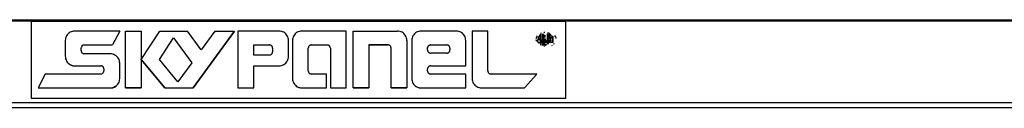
# Model space of a CAD drawing. Header units: millimetres. Extents: x -717 to 723, y -293 to 322.
# Tile 4 of 15: x -586 to -394, y -286 to -269. Entities that reach past the tile are written whole.
import ezdxf

# ---------------------------------------------------------------- set-up
doc = ezdxf.new("R2010")
doc.units = ezdxf.units.MM

# ---------------------------------------------------------------- blocks, each defined once
blk = doc.blocks.new('Skypanel-Logo-klein__2', base_point=(-583.64, -283.79))
at = {"color": 7, "linetype": 'Continuous'}
for p, q in [((-583.64, -268.79), (-479.68, -268.79)), ((-583.64, -268.79), (-583.64, -283.79)), ((-479.68, -283.79), (-479.68, -268.79)), ((-566.44, -270.72), (-575.17, -270.72)), ((-566.44, -270.72), (-567.82, -273.43)), ((-565.33, -270.72), (-562.25, -270.72)), ((-565.33, -281.79), (-565.33, -270.72)), ((-562.25, -276.26), (-558.66, -270.72)), ((-562.25, -270.72), (-562.25, -276.26)), ((-558.66, -270.72), (-553.24, -270.72)), ((-550.58, -274.38), (-553.24, -270.72)), ((-552.15, -281.79), (-544.1, -270.72)), ((-544.1, -270.72), (-552.15, -281.79)), ((-547.92, -270.72), (-550.58, -274.38)), ((-547.92, -270.72), (-544.1, -270.72)), ((-543.43, -270.72), (-543.43, -281.79)), ((-535.45, -270.72), (-543.43, -270.72)), ((-522.39, -270.72), (-531, -270.72)), ((-522.39, -281.79), (-522.39, -270.72)), ((-521.03, -270.72), (-512.42, -270.72)), ((-521.03, -281.79), (-521.03, -270.72)), ((-500.98, -270.72), (-507.79, -270.72)), ((-494.83, -270.72), (-497.9, -270.72)), ((-497.9, -270.72), (-497.9, -279.95)), ((-494.83, -278.47), (-494.83, -270.72)), ((-485.39, -272.04), (-485.31, -271.84)), ((-485.39, -272.04), (-485.31, -271.84)), ((-485.31, -271.84), (-485.2, -271.65)), ((-485.31, -271.84), (-485.2, -271.65)), ((-484.65, -271.65), (-484.65, -272.23)), ((-484.52, -271.13), (-484.36, -271.06)), ((-484.52, -271.13), (-484.36, -271.06)), ((-484.43, -273.16), (-484.43, -271.33)), ((-484.22, -271.25), (-484.24, -273.41)), ((-483.97, -272.27), (-483.97, -271.26)), ((-483.92, -270.96), (-483.73, -270.93)), ((-483.92, -270.96), (-483.73, -270.93)), ((-483.69, -271.96), (-483.67, -271.74)), ((-483.67, -271.74), (-483.67, -271.52)), ((-483.29, -271.25), (-483.29, -273.31)), ((-483.05, -272.26), (-483.05, -271.34)), ((-482.33, -271.68), (-482.33, -272.99)), ((-482.12, -272.96), (-482.12, -271.74)), ((-481.65, -271.81), (-481.77, -271.61)), ((-481.57, -272.02), (-481.65, -271.81)), ((-577.02, -272.56), (-577.02, -275.64)), ((-573.33, -273.43), (-567.82, -273.43)), ((-573.33, -273.43), (-567.82, -273.43)), ((-558.73, -276.26), (-556, -272.04)), ((-558.73, -276.26), (-556, -272.04)), ((-556, -272.04), (-552.44, -276.94)), ((-556, -272.04), (-552.44, -276.94)), ((-540.35, -273.43), (-537.31, -273.43)), ((-540.35, -275.39), (-540.35, -273.43)), ((-540.35, -273.43), (-537.31, -273.43)), ((-533.6, -275.64), (-533.6, -272.56)), ((-532.84, -272.56), (-532.84, -279.95)), ((-529.15, -273.43), (-525.96, -273.43)), ((-529.15, -273.43), (-525.96, -273.43)), ((-517.96, -273.43), (-517.96, -281.79)), ((-517.96, -273.43), (-514.27, -273.43)), ((-514.27, -273.43), (-517.96, -273.43)), ((-510.58, -272.56), (-510.58, -281.79)), ((-509.64, -272.56), (-509.64, -279.95)), ((-505.95, -273.43), (-502.82, -273.43)), ((-505.95, -273.43), (-502.82, -273.43)), ((-499.13, -277.49), (-499.13, -272.56)), ((-485.41, -272.17), (-485.39, -272.04)), ((-485.39, -272.04), (-485.41, -272.17)), ((-485.41, -272.17), (-485.39, -272.04)), ((-485.36, -272.66), (-485.41, -272.46)), ((-485.31, -272.79), (-485.36, -272.66)), ((-485.07, -272.92), (-485.15, -272.77)), ((-484.95, -272.35), (-484.65, -272.23)), ((-484.65, -272.23), (-484.95, -272.35)), ((-484.95, -272.35), (-484.66, -272.41)), ((-484.66, -272.41), (-484.66, -272.96)), ((-484.36, -273.57), (-484.52, -273.5)), ((-483.97, -273.4), (-483.97, -272.4)), ((-483.73, -273.7), (-483.92, -273.68)), ((-483.49, -273.05), (-483.49, -272.57)), ((-482.77, -272.32), (-483.05, -272.39)), ((-482.77, -272.32), (-483.05, -272.39)), ((-483.05, -273.25), (-483.05, -272.39)), ((-483.05, -273.25), (-483.05, -272.39)), ((-482.8, -273.01), (-482.8, -272.52)), ((-482.55, -272.91), (-482.57, -272.55)), ((-482.55, -272.91), (-482.48, -273.05)), ((-482.41, -273.54), (-482.25, -273.46)), ((-482.41, -273.54), (-482.25, -273.46)), ((-482.08, -273.2), (-481.87, -273.14)), ((-482.08, -273.2), (-481.87, -273.14)), ((-481.54, -272.16), (-481.57, -272.02)), ((-573.94, -274.53), (-573.94, -274.04)), ((-568.28, -275.15), (-573.33, -275.15)), ((-537.31, -275.39), (-540.35, -275.39)), ((-536.69, -274.04), (-536.69, -274.78)), ((-529.77, -278.47), (-529.77, -274.04)), ((-525.46, -274.04), (-525.46, -281.79)), ((-513.65, -281.79), (-513.65, -274.04)), ((-506.56, -274.41), (-506.56, -273.93)), ((-502.82, -275.03), (-505.95, -275.03)), ((-502.21, -274.04), (-502.21, -274.41)), ((-575.17, -277.49), (-570.13, -277.49)), ((-575.17, -277.49), (-570.13, -277.49)), ((-566.44, -279.95), (-566.44, -276.99)), ((-562.25, -276.26), (-562.25, -281.79)), ((-557.65, -281.79), (-562.25, -276.26)), ((-562.25, -276.26), (-557.65, -281.79)), ((-555.11, -280.61), (-558.73, -276.26)), ((-552.44, -276.94), (-555.11, -280.61)), ((-540.35, -277.49), (-535.45, -277.49)), ((-540.35, -281.79), (-540.35, -277.49)), ((-540.35, -277.49), (-535.45, -277.49)), ((-505.95, -277.49), (-499.13, -277.49)), ((-505.95, -277.49), (-499.13, -277.49)), ((-580.92, -279.09), (-582.3, -281.79)), ((-570.13, -279.09), (-580.92, -279.09)), ((-569.51, -278.1), (-569.51, -278.47)), ((-526.2, -279.09), (-529.15, -279.09)), ((-526.2, -281.79), (-526.2, -279.09)), ((-506.56, -278.47), (-506.56, -278.1)), ((-499.13, -279.09), (-505.95, -279.09)), ((-499.13, -281.79), (-499.13, -279.09)), ((-485.31, -279.09), (-494.21, -279.09)), ((-487.71, -281.79), (-485.31, -279.09)), ((-582.3, -281.79), (-568.28, -281.79)), ((-582.3, -281.79), (-568.28, -281.79)), ((-562.25, -281.79), (-565.33, -281.79)), ((-565.33, -281.79), (-562.25, -281.79)), ((-557.65, -281.79), (-552.15, -281.79)), ((-557.65, -281.79), (-552.15, -281.79)), ((-543.43, -281.79), (-540.35, -281.79)), ((-543.43, -281.79), (-540.35, -281.79)), ((-531, -281.79), (-526.2, -281.79)), ((-531, -281.79), (-526.2, -281.79)), ((-525.46, -281.79), (-522.39, -281.79)), ((-525.46, -281.79), (-522.39, -281.79)), ((-517.96, -281.79), (-521.03, -281.79)), ((-521.03, -281.79), (-517.96, -281.79)), ((-510.58, -281.79), (-513.65, -281.79)), ((-513.65, -281.79), (-510.58, -281.79)), ((-507.79, -281.79), (-499.13, -281.79)), ((-507.79, -281.79), (-499.13, -281.79)), ((-496.06, -281.79), (-487.71, -281.79)), ((-496.06, -281.79), (-487.71, -281.79)), ((-583.64, -283.79), (-479.68, -283.79))]:
    blk.add_line(p, q, dxfattribs=at)
for points, knots in [([(-575.17, -270.72), (-575.33, -270.73), (-575.66, -270.76), (-576.11, -270.95), (-576.49, -271.24), (-576.79, -271.63), (-576.98, -272.08), (-577.01, -272.4), (-577.02, -272.56)], [0, 0, 0, 0, 0.481815, 0.963631, 1.445446, 1.927261, 2.409076, 2.890892, 2.890892, 2.890892, 2.890892]), ([(-533.6, -272.56), (-533.62, -272.4), (-533.64, -272.08), (-533.84, -271.63), (-534.13, -271.24), (-534.52, -270.95), (-534.97, -270.76), (-535.29, -270.73), (-535.45, -270.72)], [0, 0, 0, 0, 0.481815, 0.96363, 1.445445, 1.927261, 2.409076, 2.890892, 2.890892, 2.890892, 2.890892]), ([(-531, -270.72), (-531.16, -270.73), (-531.48, -270.76), (-531.93, -270.95), (-532.32, -271.24), (-532.61, -271.63), (-532.81, -272.08), (-532.83, -272.4), (-532.84, -272.56)], [0, 0, 0, 0, 0.481815, 0.963631, 1.445446, 1.927261, 2.409076, 2.890892, 2.890892, 2.890892, 2.890892]), ([(-510.58, -272.56), (-510.59, -272.4), (-510.61, -272.08), (-510.81, -271.63), (-511.1, -271.24), (-511.49, -270.95), (-511.94, -270.76), (-512.26, -270.73), (-512.42, -270.72)], [0, 0, 0, 0, 0.481815, 0.96363, 1.445445, 1.927261, 2.409076, 2.890892, 2.890892, 2.890892, 2.890892]), ([(-507.79, -270.72), (-507.95, -270.73), (-508.27, -270.76), (-508.72, -270.95), (-509.11, -271.24), (-509.41, -271.63), (-509.6, -272.08), (-509.63, -272.4), (-509.64, -272.56)], [0, 0, 0, 0, 0.481815, 0.963631, 1.445446, 1.927261, 2.409076, 2.890892, 2.890892, 2.890892, 2.890892]), ([(-499.13, -272.56), (-499.14, -272.4), (-499.17, -272.08), (-499.36, -271.63), (-499.66, -271.24), (-500.04, -270.95), (-500.49, -270.76), (-500.82, -270.73), (-500.98, -270.72)], [0, 0, 0, 0, 0.481815, 0.96363, 1.445445, 1.927261, 2.409076, 2.890892, 2.890892, 2.890892, 2.890892]), ([(-484.7, -271.52), (-484.79, -271.65), (-484.97, -271.91), (-485.07, -272.22), (-485.12, -272.37)], [0, 0, 0, 0, 0.4791391, 0.9582781, 0.9582781, 0.9582781, 0.9582781]), ([(-484.88, -271.92), (-484.94, -271.96), (-485.04, -272.04), (-485, -272.15), (-484.98, -272.2)], [0, 0, 0, 0, 0.1910577, 0.3321407, 0.3321407, 0.3321407, 0.3321407]), ([(-484.88, -271.92), (-484.93, -271.98), (-485, -272.07), (-484.98, -272.17), (-484.98, -272.2)], [0, 0, 0, 0, 0.2208292, 0.3076846, 0.3076846, 0.3076846, 0.3076846]), ([(-484.43, -271.33), (-484.44, -271.33), (-484.48, -271.34), (-484.56, -271.33), (-484.66, -271.41), (-484.69, -271.49), (-484.7, -271.52)], [0, 0, 0, 0, 0.0141745, 0.1133961, 0.2613358, 0.349715, 0.349715, 0.349715, 0.349715]), ([(-482.5, -271.65), (-482.51, -271.6), (-482.53, -271.5), (-482.65, -271.42), (-482.78, -271.35), (-482.8, -271.25), (-482.81, -271.21)], [0, 0, 0, 0, 0.1463887, 0.2877233, 0.4280189, 0.5635948, 0.5635948, 0.5635948, 0.5635948]), ([(-482.81, -272.16), (-482.79, -272.08), (-482.74, -271.93), (-482.74, -271.76), (-482.74, -271.67)], [0, 0, 0, 0, 0.2237423, 0.4934285, 0.4934285, 0.4934285, 0.4934285]), ([(-573.33, -273.43), (-573.36, -273.43), (-573.46, -273.45), (-573.59, -273.48), (-573.71, -273.54), (-573.81, -273.66), (-573.88, -273.84), (-573.92, -273.98), (-573.94, -274.04)], [0, 0, 0, 0, 0.112563, 0.298278, 0.3982637, 0.4982436, 0.7610263, 0.9524365, 0.9524365, 0.9524365, 0.9524365]), ([(-573.33, -273.43), (-573.36, -273.43), (-573.46, -273.45), (-573.6, -273.48), (-573.74, -273.57), (-573.8, -273.65), (-573.84, -273.7)], [0, 0, 0, 0, 0.112563, 0.298278, 0.4102813, 0.5983348, 0.5983348, 0.5983348, 0.5983348]), ([(-536.77, -273.73), (-536.8, -273.7), (-536.87, -273.62), (-536.99, -273.49), (-537.16, -273.45), (-537.27, -273.43), (-537.31, -273.43)], [0, 0, 0, 0, 0.1205701, 0.3191956, 0.5178211, 0.6383912, 0.6383912, 0.6383912, 0.6383912]), ([(-536.69, -274.04), (-536.71, -273.99), (-536.74, -273.89), (-536.75, -273.74), (-536.87, -273.62), (-536.99, -273.49), (-537.16, -273.45), (-537.27, -273.43), (-537.31, -273.43)], [0, 0, 0, 0, 0.1591975, 0.318395, 0.4389651, 0.6375906, 0.8362161, 0.9567862, 0.9567862, 0.9567862, 0.9567862]), ([(-529.15, -273.43), (-529.19, -273.43), (-529.3, -273.45), (-529.44, -273.49), (-529.57, -273.58), (-529.67, -273.72), (-529.74, -273.88), (-529.76, -274), (-529.77, -274.04)], [0, 0, 0, 0, 0.1205701, 0.3191955, 0.4323327, 0.5861343, 0.8285666, 0.9548221, 0.9548221, 0.9548221, 0.9548221]), ([(-529.15, -273.43), (-529.19, -273.43), (-529.3, -273.45), (-529.43, -273.49), (-529.52, -273.54), (-529.55, -273.56), (-529.55, -273.56)], [0, 0, 0, 0, 0.1205701, 0.3191955, 0.4136895, 0.4271887, 0.4271887, 0.4271887, 0.4271887]), ([(-525.46, -274.04), (-525.48, -273.99), (-525.52, -273.87), (-525.54, -273.7), (-525.69, -273.59), (-525.8, -273.5), (-525.91, -273.45), (-525.95, -273.43), (-525.96, -273.43)], [0, 0, 0, 0, 0.1798391, 0.3596783, 0.4823033, 0.7023349, 0.8188588, 0.835505, 0.835505, 0.835505, 0.835505]), ([(-525.57, -273.7), (-525.57, -273.69), (-525.62, -273.64), (-525.67, -273.59), (-525.72, -273.54)], [0, 0, 0, 0, 0.0267088, 0.2136702, 0.2136702, 0.2136702, 0.2136702]), ([(-513.65, -274.04), (-513.66, -274), (-513.67, -273.9), (-513.71, -273.76), (-513.8, -273.62), (-513.92, -273.55), (-514.07, -273.44), (-514.2, -273.43), (-514.27, -273.43)], [0, 0, 0, 0, 0.12057, 0.3191953, 0.4323325, 0.5861342, 0.7520098, 0.9591176, 0.9591176, 0.9591176, 0.9591176]), ([(-513.79, -273.64), (-513.79, -273.64), (-513.84, -273.61), (-513.93, -273.54), (-514.07, -273.44), (-514.2, -273.43), (-514.27, -273.43)], [0, 0, 0, 0, 0.0202082, 0.1616657, 0.3275413, 0.5346491, 0.5346491, 0.5346491, 0.5346491]), ([(-505.95, -273.43), (-505.99, -273.43), (-506.1, -273.45), (-506.25, -273.5), (-506.37, -273.58), (-506.45, -273.7), (-506.51, -273.81), (-506.55, -273.9), (-506.56, -273.93)], [0, 0, 0, 0, 0.1285774, 0.3400526, 0.4542487, 0.5684339, 0.7546955, 0.8553854, 0.8553854, 0.8553854, 0.8553854]), ([(-505.95, -273.43), (-505.99, -273.43), (-506.1, -273.45), (-506.25, -273.5), (-506.4, -273.61), (-506.46, -273.71), (-506.5, -273.77)], [0, 0, 0, 0, 0.1285774, 0.3400526, 0.4678059, 0.6827836, 0.6827836, 0.6827836, 0.6827836]), ([(-502.27, -273.77), (-502.3, -273.74), (-502.36, -273.65), (-502.49, -273.5), (-502.67, -273.45), (-502.78, -273.43), (-502.82, -273.43)], [0, 0, 0, 0, 0.128577, 0.3400515, 0.5515261, 0.6801032, 0.6801032, 0.6801032, 0.6801032]), ([(-502.21, -274.04), (-502.22, -273.99), (-502.25, -273.87), (-502.31, -273.71), (-502.4, -273.58), (-502.52, -273.5), (-502.67, -273.45), (-502.78, -273.43), (-502.82, -273.43)], [0, 0, 0, 0, 0.1518887, 0.3871723, 0.5013572, 0.6155531, 0.8270276, 0.9556047, 0.9556047, 0.9556047, 0.9556047]), ([(-485.12, -272.37), (-485.13, -272.41), (-485.15, -272.48), (-485.18, -272.59), (-485.15, -272.71), (-485.13, -272.83), (-485.05, -272.95), (-484.98, -273.01), (-484.93, -273.04)], [0, 0, 0, 0, 0.1138122, 0.2276243, 0.3265539, 0.4897469, 0.5881814, 0.7534734, 0.7534734, 0.7534734, 0.7534734]), ([(-485.17, -272.59), (-485.17, -272.63), (-485.15, -272.71), (-485.12, -272.83), (-485.05, -272.95), (-484.98, -273.01), (-484.93, -273.04)], [0, 0, 0, 0, 0.0989296, 0.2621226, 0.3605571, 0.5258491, 0.5258491, 0.5258491, 0.5258491]), ([(-484.93, -273.04), (-484.93, -273.04), (-484.88, -273.02), (-484.81, -273), (-484.64, -272.95), (-484.72, -272.86), (-484.76, -272.82)], [0, 0, 0, 0, 0.0179216, 0.1433725, 0.2632723, 0.4108882, 0.4108882, 0.4108882, 0.4108882]), ([(-484.93, -273.04), (-484.93, -273.04), (-484.88, -273.02), (-484.8, -273), (-484.71, -272.97), (-484.66, -272.96), (-484.66, -272.96)], [0, 0, 0, 0, 0.0179216, 0.1433725, 0.2688234, 0.286745, 0.286745, 0.286745, 0.286745]), ([(-484.64, -273.27), (-484.63, -273.27), (-484.58, -273.3), (-484.54, -273.32), (-484.5, -273.34)], [0, 0, 0, 0, 0.0192654, 0.154123, 0.154123, 0.154123, 0.154123]), ([(-484.64, -273.27), (-484.63, -273.27), (-484.58, -273.3), (-484.54, -273.32), (-484.5, -273.34)], [0, 0, 0, 0, 0.0192654, 0.154123, 0.154123, 0.154123, 0.154123]), ([(-483.97, -272.27), (-483.98, -272.32), (-483.99, -272.41), (-483.89, -272.33), (-483.85, -272.3), (-483.82, -272.28), (-483.82, -272.27)], [0, 0, 0, 0, 0.1090228, 0.1842079, 0.2691983, 0.2813398, 0.2813398, 0.2813398, 0.2813398]), ([(-483.82, -272.27), (-483.77, -272.27), (-483.71, -272.26), (-483.65, -272.26), (-483.64, -272.26)], [0, 0, 0, 0, 0.1564024, 0.1787456, 0.1787456, 0.1787456, 0.1787456]), ([(-483.74, -272.87), (-483.74, -272.8), (-483.75, -272.66), (-483.76, -272.52), (-483.77, -272.44)], [0, 0, 0, 0, 0.2147758, 0.4295515, 0.4295515, 0.4295515, 0.4295515]), ([(-483.74, -272.87), (-483.74, -272.8), (-483.75, -272.66), (-483.76, -272.52), (-483.77, -272.44)], [0, 0, 0, 0, 0.2147758, 0.4295515, 0.4295515, 0.4295515, 0.4295515]), ([(-483.72, -273.36), (-483.72, -273.28), (-483.73, -273.12), (-483.74, -272.96), (-483.74, -272.87)], [0, 0, 0, 0, 0.2350744, 0.4904315, 0.4904315, 0.4904315, 0.4904315]), ([(-483.72, -273.36), (-483.71, -273.37), (-483.69, -273.42), (-483.66, -273.46), (-483.64, -273.5)], [0, 0, 0, 0, 0.0202709, 0.1621675, 0.1621675, 0.1621675, 0.1621675]), ([(-483.56, -272.42), (-483.59, -272.42), (-483.69, -272.43), (-483.66, -272.32), (-483.64, -272.26)], [0, 0, 0, 0, 0.0911612, 0.2421903, 0.2421903, 0.2421903, 0.2421903]), ([(-483.64, -273.5), (-483.58, -273.48), (-483.48, -273.44), (-483.44, -273.32), (-483.42, -273.26)], [0, 0, 0, 0, 0.1574045, 0.3369786, 0.3369786, 0.3369786, 0.3369786]), ([(-483.64, -273.5), (-483.58, -273.48), (-483.48, -273.44), (-483.44, -273.32), (-483.42, -273.26)], [0, 0, 0, 0, 0.1574045, 0.3369786, 0.3369786, 0.3369786, 0.3369786]), ([(-483.49, -272.57), (-483.49, -272.57), (-483.51, -272.52), (-483.54, -272.47), (-483.56, -272.42)], [0, 0, 0, 0, 0.0210796, 0.1686366, 0.1686366, 0.1686366, 0.1686366]), ([(-482.77, -272.32), (-482.78, -272.32), (-482.79, -272.26), (-482.8, -272.21), (-482.81, -272.16)], [0, 0, 0, 0, 0.0213108, 0.1704863, 0.1704863, 0.1704863, 0.1704863]), ([(-482.62, -272.41), (-482.63, -272.41), (-482.68, -272.38), (-482.73, -272.35), (-482.77, -272.32)], [0, 0, 0, 0, 0.0219275, 0.1754203, 0.1754203, 0.1754203, 0.1754203]), ([(-482.62, -272.41), (-482.65, -272.37), (-482.72, -272.25), (-482.62, -272.15), (-482.55, -272.08)], [0, 0, 0, 0, 0.1384676, 0.3810729, 0.3810729, 0.3810729, 0.3810729]), ([(-482.62, -272.41), (-482.65, -272.37), (-482.72, -272.25), (-482.62, -272.15), (-482.55, -272.08)], [0, 0, 0, 0, 0.1384676, 0.3810729, 0.3810729, 0.3810729, 0.3810729]), ([(-577.02, -275.64), (-577.01, -275.8), (-576.98, -276.12), (-576.79, -276.57), (-576.49, -276.96), (-576.11, -277.26), (-575.66, -277.45), (-575.33, -277.47), (-575.17, -277.49)], [0, 0, 0, 0, 0.481815, 0.96363, 1.445445, 1.927261, 2.409079, 2.890903, 2.890903, 2.890903, 2.890903]), ([(-573.94, -274.53), (-573.94, -274.57), (-573.92, -274.68), (-573.88, -274.82), (-573.79, -274.95), (-573.67, -275.03), (-573.53, -275.13), (-573.4, -275.14), (-573.33, -275.15)], [0, 0, 0, 0, 0.12057, 0.3191953, 0.4323325, 0.5861342, 0.7520098, 0.9591176, 0.9591176, 0.9591176, 0.9591176]), ([(-566.44, -276.99), (-566.45, -276.83), (-566.47, -276.51), (-566.67, -276.06), (-566.96, -275.67), (-567.35, -275.38), (-567.8, -275.19), (-568.12, -275.16), (-568.28, -275.15)], [0, 0, 0, 0, 0.481815, 0.96363, 1.445445, 1.927261, 2.409076, 2.890892, 2.890892, 2.890892, 2.890892]), ([(-537.31, -275.39), (-537.27, -275.39), (-537.16, -275.37), (-537.02, -275.33), (-536.89, -275.25), (-536.81, -275.12), (-536.71, -274.98), (-536.7, -274.85), (-536.69, -274.78)], [0, 0, 0, 0, 0.1205701, 0.3191955, 0.4323327, 0.5861343, 0.7520099, 0.9591176, 0.9591176, 0.9591176, 0.9591176]), ([(-535.45, -277.49), (-535.29, -277.47), (-534.97, -277.45), (-534.52, -277.26), (-534.13, -276.96), (-533.84, -276.57), (-533.64, -276.12), (-533.62, -275.8), (-533.6, -275.64)], [0, 0, 0, 0, 0.481815, 0.963631, 1.445446, 1.927261, 2.409076, 2.890892, 2.890892, 2.890892, 2.890892]), ([(-506.56, -274.41), (-506.55, -274.45), (-506.54, -274.56), (-506.5, -274.7), (-506.41, -274.83), (-506.29, -274.9), (-506.14, -275.01), (-506.02, -275.02), (-505.95, -275.03)], [0, 0, 0, 0, 0.12057, 0.3191953, 0.4323325, 0.5861342, 0.7520098, 0.9591176, 0.9591176, 0.9591176, 0.9591176]), ([(-502.82, -275.03), (-502.78, -275.02), (-502.68, -275), (-502.54, -274.96), (-502.41, -274.88), (-502.33, -274.75), (-502.22, -274.61), (-502.21, -274.48), (-502.21, -274.41)], [0, 0, 0, 0, 0.1205701, 0.3191955, 0.4323327, 0.5861343, 0.7520099, 0.9591176, 0.9591176, 0.9591176, 0.9591176]), ([(-576.38, -277.08), (-576.24, -277.16), (-576.01, -277.29), (-575.7, -277.45), (-575.42, -277.49), (-575.26, -277.49), (-575.17, -277.49)], [0, 0, 0, 0, 0.465255, 0.809567, 1.041204, 1.295773, 1.295773, 1.295773, 1.295773]), ([(-569.59, -277.81), (-569.61, -277.78), (-569.68, -277.69), (-569.8, -277.56), (-569.98, -277.51), (-570.09, -277.49), (-570.13, -277.49)], [0, 0, 0, 0, 0.1245739, 0.3296325, 0.5346911, 0.6592651, 0.6592651, 0.6592651, 0.6592651]), ([(-569.51, -278.1), (-569.53, -278.05), (-569.55, -277.96), (-569.57, -277.81), (-569.68, -277.7), (-569.8, -277.56), (-569.98, -277.51), (-570.09, -277.49), (-570.13, -277.49)], [0, 0, 0, 0, 0.1488, 0.2976001, 0.422174, 0.6272326, 0.8322912, 0.9568651, 0.9568651, 0.9568651, 0.9568651]), ([(-535.45, -277.49), (-535.29, -277.48), (-534.96, -277.45), (-534.67, -277.31), (-534.53, -277.24)], [0, 0, 0, 0, 0.4818117, 0.9635843, 0.9635843, 0.9635843, 0.9635843]), ([(-505.95, -277.49), (-505.99, -277.49), (-506.09, -277.51), (-506.23, -277.55), (-506.36, -277.64), (-506.44, -277.76), (-506.55, -277.9), (-506.56, -278.03), (-506.56, -278.1)], [0, 0, 0, 0, 0.1205701, 0.3191955, 0.4323327, 0.5861343, 0.7520099, 0.9591176, 0.9591176, 0.9591176, 0.9591176]), ([(-570.13, -279.09), (-570.09, -279.08), (-569.98, -279.06), (-569.84, -279.02), (-569.71, -278.94), (-569.63, -278.81), (-569.53, -278.67), (-569.52, -278.54), (-569.51, -278.47)], [0, 0, 0, 0, 0.1205701, 0.3191955, 0.4323327, 0.5861343, 0.7520099, 0.9591176, 0.9591176, 0.9591176, 0.9591176]), ([(-529.77, -278.47), (-529.76, -278.51), (-529.74, -278.62), (-529.7, -278.76), (-529.62, -278.89), (-529.49, -278.97), (-529.35, -279.07), (-529.22, -279.08), (-529.15, -279.09)], [0, 0, 0, 0, 0.12057, 0.3191953, 0.4323325, 0.5861342, 0.7520098, 0.9591176, 0.9591176, 0.9591176, 0.9591176]), ([(-506.56, -278.47), (-506.55, -278.51), (-506.54, -278.62), (-506.5, -278.76), (-506.41, -278.89), (-506.29, -278.97), (-506.14, -279.07), (-506.02, -279.08), (-505.95, -279.09)], [0, 0, 0, 0, 0.12057, 0.3191953, 0.4323325, 0.5861342, 0.7520098, 0.9591176, 0.9591176, 0.9591176, 0.9591176]), ([(-494.83, -278.47), (-494.82, -278.51), (-494.8, -278.62), (-494.76, -278.76), (-494.68, -278.89), (-494.55, -278.97), (-494.41, -279.07), (-494.28, -279.08), (-494.21, -279.09)], [0, 0, 0, 0, 0.12057, 0.3191953, 0.4323325, 0.5861342, 0.7520098, 0.9591176, 0.9591176, 0.9591176, 0.9591176]), ([(-568.28, -281.79), (-568.12, -281.78), (-567.8, -281.76), (-567.35, -281.56), (-566.96, -281.27), (-566.67, -280.88), (-566.47, -280.43), (-566.45, -280.11), (-566.44, -279.95)], [0, 0, 0, 0, 0.481815, 0.963631, 1.445446, 1.927261, 2.409076, 2.890892, 2.890892, 2.890892, 2.890892]), ([(-568.28, -281.79), (-568.2, -281.79), (-568.04, -281.79), (-567.76, -281.75), (-567.44, -281.6), (-567.21, -281.46), (-567.08, -281.38)], [0, 0, 0, 0, 0.254567, 0.486203, 0.830512, 1.29577, 1.29577, 1.29577, 1.29577]), ([(-532.84, -279.95), (-532.83, -280.11), (-532.8, -280.43), (-532.61, -280.89), (-532.29, -281.27), (-531.92, -281.56), (-531.48, -281.75), (-531.17, -281.78), (-531, -281.79)], [0, 0, 0, 0, 0.481815, 0.96363, 1.469926, 1.955759, 2.373632, 2.883942, 2.883942, 2.883942, 2.883942]), ([(-532.13, -281.4), (-532.05, -281.46), (-531.88, -281.58), (-531.6, -281.7), (-531.3, -281.78), (-531.1, -281.79), (-531, -281.79)], [0, 0, 0, 0, 0.305673, 0.611346, 0.917018, 1.222691, 1.222691, 1.222691, 1.222691]), ([(-509.64, -279.95), (-509.63, -280.11), (-509.6, -280.43), (-509.41, -280.88), (-509.13, -281.25), (-508.76, -281.54), (-508.3, -281.71), (-507.96, -281.77), (-507.79, -281.79)], [0, 0, 0, 0, 0.481815, 0.96363, 1.437647, 1.86207, 2.374627, 2.88427, 2.88427, 2.88427, 2.88427]), ([(-497.9, -279.95), (-497.89, -280.11), (-497.86, -280.43), (-497.67, -280.88), (-497.38, -281.27), (-496.99, -281.56), (-496.54, -281.76), (-496.22, -281.78), (-496.06, -281.79)], [0, 0, 0, 0, 0.481815, 0.96363, 1.445445, 1.927261, 2.409079, 2.890903, 2.890903, 2.890903, 2.890903]), ([(-497.9, -279.95), (-497.89, -280.11), (-497.86, -280.43), (-497.67, -280.88), (-497.38, -281.27), (-496.99, -281.56), (-496.54, -281.76), (-496.22, -281.78), (-496.06, -281.79)], [0, 0, 0, 0, 0.481815, 0.96363, 1.445445, 1.927261, 2.409079, 2.890903, 2.890903, 2.890903, 2.890903]), ([(-508.54, -281.63), (-508.42, -281.68), (-508.18, -281.77), (-507.92, -281.79), (-507.79, -281.79)], [0, 0, 0, 0, 0.3858471, 0.7716943, 0.7716943, 0.7716943, 0.7716943])]:
    blk.add_open_spline(points, degree=3, knots=knots, dxfattribs=at)
for points in [[(-484.65, -271.65), (-484.69, -271.69), (-484.76, -271.78), (-484.84, -271.87), (-484.88, -271.92)], [(-484.65, -271.65), (-484.69, -271.69), (-484.76, -271.78), (-484.84, -271.87), (-484.88, -271.92)], [(-483.06, -271.14), (-483.09, -271.13), (-483.15, -271.12), (-483.22, -271.11), (-483.25, -271.11)], [(-482.81, -271.21), (-482.85, -271.2), (-482.93, -271.17), (-483.01, -271.15), (-483.06, -271.14)], [(-482.74, -271.67), (-482.75, -271.61), (-482.76, -271.51), (-482.77, -271.4), (-482.78, -271.34)], [(-482.74, -271.67), (-482.75, -271.61), (-482.76, -271.51), (-482.77, -271.4), (-482.78, -271.34)], [(-482.55, -272.08), (-482.54, -272.06), (-482.52, -272.01), (-482.5, -271.96), (-482.49, -271.93)], [(-482.55, -272.08), (-482.54, -272.06), (-482.52, -272.01), (-482.5, -271.96), (-482.49, -271.93)], [(-482.49, -271.78), (-482.49, -271.76), (-482.49, -271.72), (-482.49, -271.67), (-482.5, -271.65)], [(-525.72, -273.54), (-525.76, -273.52), (-525.84, -273.48), (-525.92, -273.45), (-525.96, -273.43)], [(-485.12, -272.37), (-485.11, -272.39), (-485.07, -272.44), (-485.03, -272.49), (-485.01, -272.52)], [(-484.24, -273.41), (-484.2, -273.41), (-484.11, -273.41), (-484.01, -273.4), (-483.97, -273.4)], [(-484.24, -273.41), (-484.2, -273.41), (-484.11, -273.41), (-484.01, -273.4), (-483.97, -273.4)], [(-483.73, -273.14), (-483.74, -273.09), (-483.74, -273.01), (-483.74, -272.92), (-483.74, -272.87)], [(-483.72, -273.36), (-483.7, -273.39), (-483.68, -273.43), (-483.65, -273.48), (-483.64, -273.5)], [(-482.57, -272.55), (-482.58, -272.53), (-482.6, -272.48), (-482.61, -272.43), (-482.62, -272.41)]]:
    blk.add_open_spline(points, degree=3, dxfattribs=at)
blk = doc.blocks.new('Gehäuserahmen-lang__16', base_point=(-622.16, -285.69))
at = {"color": 7, "linetype": 'Continuous'}
for p, q in [((663.87, -268.59), (-622.16, -268.59)), ((632.87, -285.69), (-591.15, -285.69)), ((632.87, -285.69), (-591.15, -285.69))]:
    blk.add_line(p, q, dxfattribs=at)
at = {"color": 1, "linetype": 'Continuous'}
for p, q in [((582.36, -268.79), (-599.24, -268.79)), ((631.88, -284.69), (-590.17, -284.69)), ((632.87, -285.69), (-591.15, -285.69))]:
    blk.add_line(p, q, dxfattribs=at)
blk = doc.blocks.new('Gehaeuse-kpl_-S120__37', base_point=(-650.34, -292.59))
blk.add_blockref('Gehäuserahmen-lang__16', (-622.16, -285.69))
blk = doc.blocks.new('S120_1__96', base_point=(-716.96, -292.59))
for name, p in [('Gehaeuse-kpl_-S120__37', (-650.34, -292.59)), ('Skypanel-Logo-klein__2', (-583.64, -283.79))]:
    blk.add_blockref(name, p)
blk = doc.blocks.new('Vordans2', base_point=(0, 0))
blk.add_blockref('S120_1__96', (-716.96, -292.59))

msp = doc.modelspace()

# ---------------------------------------------------------------- block references
msp.add_blockref('Vordans2', (0, 0))

doc.saveas('drawing.dxf')
